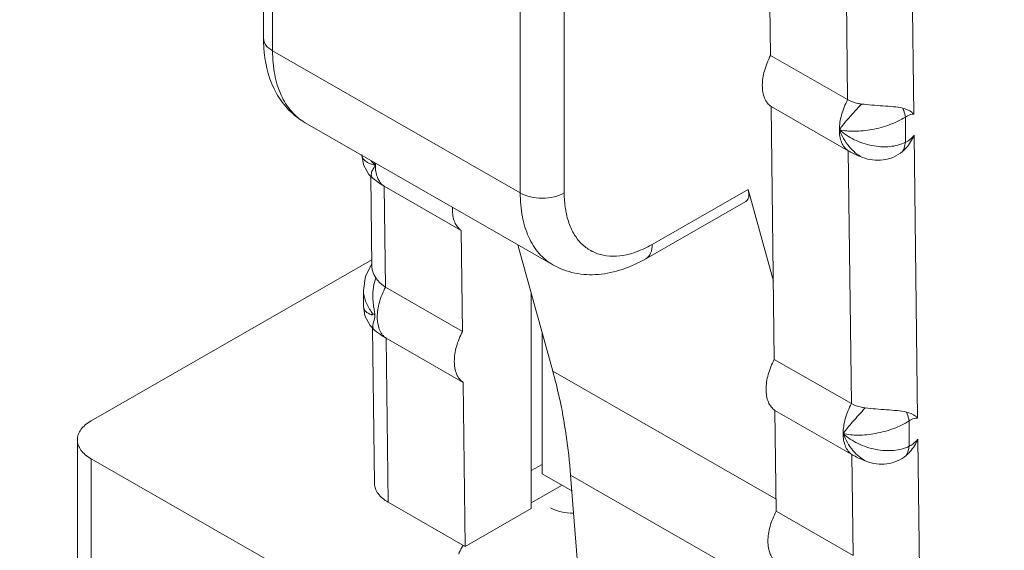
# Model space of a CAD drawing. Header units: centimetres. Extents: x -24.5 to 49.7, y -16.6 to 18.4.
# Tile 90 of 248: x -17.654 to -17.209, y -6.941 to -6.701. Entities that reach past the tile are written whole.
import ezdxf

# ---------------------------------------------------------------- set-up
doc = ezdxf.new("R2010")
doc.units = ezdxf.units.CM
doc.header["$MEASUREMENT"] = 0
doc.layers.add('layer 1', color=7, linetype='Continuous')

msp = doc.modelspace()

# ---------------------------------------------------------------- linework, layer by layer
at = {"layer": 'layer 1', "color": 1, "lineweight": 0}
msp.add_open_spline([(24.98821, 18.39808), (24.98821, 18.39808), (24.98821, -16.60193), (24.98821, -16.60193), (24.98821, -16.60193), (-24.51772, -16.60193), (-24.51772, -16.60193), (-24.51772, -16.60193), (-24.51772, 18.39808), (-24.51772, 18.39808), (-24.51772, 18.39808), (24.98821, 18.39808), (24.98821, 18.39808)], degree=3, knots=[0, 0, 0, 0, 0.25, 0.25, 0.25, 0.5, 0.5, 0.5, 0.75, 0.75, 0.75, 1, 1, 1, 1], dxfattribs=at)
at = {"layer": 'layer 1', "color": 5, "lineweight": 0}
msp.add_open_spline([(-23.26688, 17.18067), (-23.26688, 17.18067), (-23.26688, -15.60944), (-23.26688, -15.60944), (-23.26688, -15.60944), (23.98644, -15.60944), (23.98644, -15.60944)], degree=3, knots=[0, 0, 0, 0, 0.5, 0.5, 0.5, 1, 1, 1, 1], dxfattribs=at)
at = {"layer": 'layer 1', "lineweight": 9}
for points in [[(-18.95873, -7.952), (-18.95873, -7.952), (-13.17496, -4.63457), (-13.17496, -4.63457)], [(-18.91328, -7.95642), (-18.91328, -7.95642), (-13.12951, -4.63898), (-13.12951, -4.63898)], [(-17.5435, -6.70936), (-17.5435, -6.70936), (-17.5435, -6.61039), (-17.5435, -6.61039)], [(-17.53939, -6.61609), (-17.53939, -6.61609), (-17.53939, -6.71506), (-17.53939, -6.71506)], [(-17.31512, -6.67161), (-17.31512, -6.67161), (-17.31455, -6.71715), (-17.31455, -6.71715)], [(-17.42759, -6.77919), (-17.42759, -6.77919), (-17.42759, -6.68021), (-17.42759, -6.68021)], [(-17.40771, -6.68021), (-17.40771, -6.68021), (-17.40771, -6.77919), (-17.40771, -6.77919)], [(-17.24988, -6.74368), (-17.24988, -6.74368), (-17.25061, -6.68453), (-17.25061, -6.68453)], [(-17.27977, -6.7371), (-17.27977, -6.7371), (-17.28033, -6.69156), (-17.28033, -6.69156)], [(-17.53939, -6.71506), (-17.53939, -6.71506), (-17.42759, -6.77919), (-17.42759, -6.77919)], [(-17.31455, -6.71715), (-17.31455, -6.71715), (-17.27977, -6.7371), (-17.27977, -6.7371)], [(-17.31427, -6.7402), (-17.31427, -6.7402), (-17.31286, -6.85434), (-17.31286, -6.85434)], [(-17.27949, -6.76015), (-17.27949, -6.76015), (-17.31427, -6.7402), (-17.31427, -6.7402)], [(-17.41286, -6.81164), (-17.41286, -6.81164), (-17.52466, -6.74752), (-17.52466, -6.74752)], [(-17.25369, -6.74499), (-17.25369, -6.74499), (-17.25369, -6.75634), (-17.25369, -6.75634)], [(-17.24818, -6.88086), (-17.24818, -6.88086), (-17.24976, -6.75313), (-17.24976, -6.75313)], [(-17.27808, -6.87429), (-17.27808, -6.87429), (-17.27949, -6.76015), (-17.27949, -6.76015)], [(-17.49916, -6.7618), (-17.49916, -6.7618), (-17.49835, -6.76651), (-17.49835, -6.76651)], [(-17.49483, -6.76484), (-17.49425, -6.7655), (-17.49363, -6.76613), (-17.49299, -6.76672)], [(-17.49341, -6.76554), (-17.49327, -6.76594), (-17.49313, -6.76633), (-17.49299, -6.76672)], [(-17.49296, -6.76577), (-17.49298, -6.76609), (-17.49299, -6.76641), (-17.49299, -6.76672)], [(-17.49835, -6.76651), (-17.49835, -6.76651), (-17.49591, -6.77081), (-17.49591, -6.77081)], [(-17.49591, -6.77081), (-17.49591, -6.77081), (-17.49414, -6.77258), (-17.49414, -6.77258)], [(-17.4951, -6.77161), (-17.4951, -6.77161), (-17.49459, -6.81246), (-17.49459, -6.81246)], [(-17.49414, -6.77258), (-17.493, -6.77353), (-17.49181, -6.77442), (-17.49057, -6.77523)], [(-17.49115, -6.77396), (-17.49091, -6.77433), (-17.49063, -6.7747), (-17.49033, -6.77503)], [(-17.49033, -6.77503), (-17.48993, -6.77547), (-17.48947, -6.77587), (-17.48897, -6.7762)], [(-17.48897, -6.7762), (-17.48897, -6.7762), (-17.49057, -6.77523), (-17.49057, -6.77523)], [(-17.48897, -6.7762), (-17.48897, -6.7762), (-17.48841, -6.82174), (-17.48841, -6.82174)], [(-17.45419, -6.79615), (-17.45419, -6.79615), (-17.48897, -6.7762), (-17.48897, -6.7762)], [(-17.36796, -6.80243), (-17.36796, -6.80243), (-17.32474, -6.77765), (-17.32474, -6.77765)], [(-17.32573, -6.78302), (-17.32436, -6.78223), (-17.32401, -6.7803), (-17.32474, -6.77765)], [(-17.3133, -6.81907), (-17.3133, -6.81907), (-17.32474, -6.77765), (-17.32474, -6.77765)], [(-17.3709, -6.80893), (-17.3709, -6.80893), (-17.32573, -6.78302), (-17.32573, -6.78302)], [(-17.45818, -6.78573), (-17.45819, -6.78604), (-17.4582, -6.78636), (-17.4582, -6.78667)], [(-17.45363, -6.84169), (-17.45363, -6.84169), (-17.45419, -6.79615), (-17.45419, -6.79615)], [(-17.42865, -6.80258), (-17.42865, -6.80258), (-17.41287, -6.8597), (-17.41287, -6.8597)], [(-17.62137, -6.88211), (-17.62137, -6.88211), (-17.49463, -6.80941), (-17.49463, -6.80941)], [(-17.49461, -6.81124), (-17.49461, -6.81124), (-17.49742, -6.8168), (-17.49742, -6.8168)], [(-17.49459, -6.81246), (-17.49459, -6.81278), (-17.49456, -6.81309), (-17.4945, -6.8134)], [(-17.49742, -6.8168), (-17.49742, -6.8168), (-17.49835, -6.82319), (-17.49835, -6.82319)], [(-17.49835, -6.83037), (-17.49835, -6.83037), (-17.49835, -6.82318), (-17.49835, -6.82318)], [(-17.48841, -6.82174), (-17.48841, -6.82174), (-17.45363, -6.84169), (-17.45363, -6.84169)], [(-17.42262, -6.92168), (-17.42262, -6.92168), (-17.42262, -6.82443), (-17.42262, -6.82443)], [(-17.49833, -6.83073), (-17.49833, -6.83073), (-17.49835, -6.83037), (-17.49835, -6.83037)], [(-17.49835, -6.83037), (-17.49835, -6.83037), (-17.49768, -6.83466), (-17.49768, -6.83466)], [(-17.49833, -6.83073), (-17.49831, -6.83091), (-17.49827, -6.83108), (-17.49821, -6.83125)], [(-17.49485, -6.83274), (-17.49485, -6.83274), (-17.49441, -6.83343), (-17.49441, -6.83343)], [(-17.49768, -6.83466), (-17.49768, -6.83466), (-17.49534, -6.83906), (-17.49534, -6.83906)], [(-17.49441, -6.83343), (-17.49441, -6.83343), (-17.49424, -6.83375), (-17.49424, -6.83375)], [(-17.49322, -6.83406), (-17.4932, -6.83426), (-17.49318, -6.83447), (-17.49318, -6.83468)], [(-17.49534, -6.83906), (-17.49534, -6.83906), (-17.49337, -6.8411), (-17.49337, -6.8411)], [(-17.49425, -6.84019), (-17.49425, -6.84019), (-17.49339, -6.91036), (-17.49339, -6.91036)], [(-17.49335, -6.84112), (-17.4922, -6.84209), (-17.49098, -6.84299), (-17.48972, -6.84382)], [(-17.49031, -6.84254), (-17.49006, -6.84292), (-17.48979, -6.84329), (-17.48948, -6.84362)], [(-17.48812, -6.84479), (-17.48812, -6.84479), (-17.48972, -6.84382), (-17.48972, -6.84382)], [(-17.48948, -6.84362), (-17.48908, -6.84406), (-17.48862, -6.84446), (-17.48812, -6.84479)], [(-17.48812, -6.84479), (-17.48812, -6.84479), (-17.48721, -6.91882), (-17.48721, -6.91882)], [(-17.45335, -6.86474), (-17.45335, -6.86474), (-17.48812, -6.84479), (-17.48812, -6.84479)], [(-17.41765, -6.906), (-17.41765, -6.906), (-17.41765, -6.8424), (-17.41765, -6.8424)], [(-17.31286, -6.85434), (-17.31286, -6.85434), (-17.27808, -6.87429), (-17.27808, -6.87429)], [(-17.41287, -6.8597), (-17.41287, -6.8597), (-17.31208, -6.91751), (-17.31208, -6.91751)], [(-17.45243, -6.93877), (-17.45243, -6.93877), (-17.45335, -6.86474), (-17.45335, -6.86474)], [(-17.31258, -6.87738), (-17.31258, -6.87738), (-17.31202, -6.92292), (-17.31202, -6.92292)], [(-17.2778, -6.89733), (-17.2778, -6.89733), (-17.31258, -6.87738), (-17.31258, -6.87738)], [(-17.25199, -6.88216), (-17.25199, -6.88216), (-17.25199, -6.89353), (-17.25199, -6.89353)], [(-17.62755, -6.89066), (-17.62755, -6.89066), (-17.62755, -7.18847), (-17.62755, -7.18847)], [(-17.24733, -6.94945), (-17.24733, -6.94945), (-17.24806, -6.8903), (-17.24806, -6.8903)], [(-17.62137, -6.89921), (-17.62137, -6.89921), (-17.62137, -7.18493), (-17.62137, -7.18493)], [(-17.62137, -6.89921), (-17.62137, -6.89921), (-17.3723, -7.04207), (-17.3723, -7.04207)], [(-17.27723, -6.94287), (-17.27723, -6.94287), (-17.2778, -6.89733), (-17.2778, -6.89733)], [(-17.41765, -6.90173), (-17.41765, -6.90173), (-17.42262, -6.90457), (-17.42262, -6.90457)], [(-17.40428, -6.91367), (-17.40428, -6.91367), (-17.41765, -6.906), (-17.41765, -6.906)], [(-17.40484, -6.90667), (-17.40484, -6.90667), (-17.39872, -6.98417), (-17.39872, -6.98417)], [(-17.31155, -6.96018), (-17.31155, -6.96018), (-17.40484, -6.90667), (-17.40484, -6.90667)], [(-17.40866, -6.91116), (-17.40866, -6.91116), (-17.42262, -6.91916), (-17.42262, -6.91916)], [(-17.48721, -6.91882), (-17.48721, -6.91882), (-17.45243, -6.93877), (-17.45243, -6.93877)], [(-17.45243, -6.93877), (-17.45243, -6.93877), (-17.42262, -6.92168), (-17.42262, -6.92168)], [(-17.31202, -6.92292), (-17.31202, -6.92292), (-17.27723, -6.94287), (-17.27723, -6.94287)]]:
    msp.add_open_spline(points, degree=3, dxfattribs=at)
for points, knots in [([(-17.54319, -6.71574), (-17.54324, -6.71522), (-17.54329, -6.71469), (-17.54333, -6.71417), (-17.54345, -6.71256), (-17.5435, -6.71096), (-17.5435, -6.70936)], [0, 0, 0, 0, 0.5, 0.5, 0.5, 1, 1, 1, 1]), ([(-17.5435, -6.70936), (-17.5435, -6.71045), (-17.54307, -6.71154), (-17.54244, -6.71245), (-17.54165, -6.71356), (-17.54054, -6.71439), (-17.53939, -6.71506)], [0, 0, 0, 0, 0.5, 0.5, 0.5, 1, 1, 1, 1]), ([(-17.52466, -6.74752), (-17.52736, -6.74597), (-17.52984, -6.74403), (-17.53201, -6.74179), (-17.53419, -6.73956), (-17.53604, -6.73702), (-17.53757, -6.7343), (-17.54076, -6.72864), (-17.54253, -6.72217), (-17.54319, -6.71574)], [0, 0, 0, 0, 0.333333, 0.333333, 0.333333, 0.666667, 0.666667, 0.666667, 1, 1, 1, 1]), ([(-17.53939, -6.71506), (-17.53939, -6.71866), (-17.5391, -6.72226), (-17.53842, -6.7258), (-17.53781, -6.72897), (-17.53689, -6.73209), (-17.53556, -6.73502), (-17.53435, -6.73767), (-17.53282, -6.74017), (-17.53091, -6.74235), (-17.52912, -6.7444), (-17.527, -6.74617), (-17.52466, -6.74752)], [0, 0, 0, 0, 0.25, 0.25, 0.25, 0.5, 0.5, 0.5, 0.75, 0.75, 0.75, 1, 1, 1, 1]), ([(-17.31455, -6.71715), (-17.31571, -6.71935), (-17.31666, -6.72166), (-17.31732, -6.72405), (-17.31791, -6.72623), (-17.31828, -6.72847), (-17.31828, -6.73072)], [0, 0, 0, 0, 0.5, 0.5, 0.5, 1, 1, 1, 1]), ([(-17.31828, -6.73072), (-17.31828, -6.73266), (-17.31801, -6.73466), (-17.31724, -6.73645), (-17.31692, -6.73722), (-17.3165, -6.73796), (-17.31597, -6.73861), (-17.31549, -6.73923), (-17.31491, -6.73977), (-17.31427, -6.7402)], [0, 0, 0, 0, 0.333333, 0.333333, 0.333333, 0.666667, 0.666667, 0.666667, 1, 1, 1, 1]), ([(-17.2835, -6.75067), (-17.2835, -6.74842), (-17.28314, -6.74618), (-17.28254, -6.744), (-17.28188, -6.74161), (-17.28093, -6.7393), (-17.27977, -6.7371)], [0, 0, 0, 0, 0.5, 0.5, 0.5, 1, 1, 1, 1]), ([(-17.2835, -6.75067), (-17.2822, -6.74882), (-17.28073, -6.7471), (-17.27924, -6.7454), (-17.27736, -6.74326), (-17.27545, -6.74116), (-17.27352, -6.73906)], [0, 0, 0, 0, 0.5, 0.5, 0.5, 1, 1, 1, 1]), ([(-17.27352, -6.73906), (-17.27409, -6.739), (-17.27466, -6.73891), (-17.27522, -6.73879), (-17.27681, -6.73846), (-17.27837, -6.73791), (-17.27977, -6.7371)], [0, 0, 0, 0, 0.5, 0.5, 0.5, 1, 1, 1, 1]), ([(-17.25485, -6.74095), (-17.25622, -6.74058), (-17.25764, -6.74042), (-17.25906, -6.74029), (-17.26066, -6.74015), (-17.26226, -6.74004), (-17.26386, -6.73993), (-17.26551, -6.73981), (-17.26716, -6.73968), (-17.26881, -6.73954), (-17.27038, -6.7394), (-17.27196, -6.73925), (-17.27352, -6.73906)], [0, 0, 0, 0, 0.25, 0.25, 0.25, 0.5, 0.5, 0.5, 0.75, 0.75, 0.75, 1, 1, 1, 1]), ([(-17.24988, -6.74368), (-17.25016, -6.74334), (-17.25048, -6.74304), (-17.25082, -6.74277), (-17.25198, -6.74185), (-17.25343, -6.74133), (-17.25485, -6.74095)], [0, 0, 0, 0, 0.5, 0.5, 0.5, 1, 1, 1, 1]), ([(-17.25485, -6.74095), (-17.25471, -6.74131), (-17.25456, -6.74167), (-17.25443, -6.74204), (-17.2541, -6.74299), (-17.25383, -6.74398), (-17.25369, -6.74499)], [0, 0, 0, 0, 0.5, 0.5, 0.5, 1, 1, 1, 1]), ([(-17.25369, -6.74499), (-17.25337, -6.74475), (-17.25305, -6.74454), (-17.2527, -6.74435), (-17.25184, -6.74388), (-17.25083, -6.74356), (-17.24988, -6.74368)], [0, 0, 0, 0, 0.5, 0.5, 0.5, 1, 1, 1, 1]), ([(-17.2835, -6.75067), (-17.2813, -6.75118), (-17.27903, -6.75137), (-17.27677, -6.75136), (-17.27409, -6.75136), (-17.27142, -6.75108), (-17.26878, -6.7506), (-17.26602, -6.75009), (-17.2633, -6.74935), (-17.26066, -6.74837), (-17.25823, -6.74748), (-17.25587, -6.74637), (-17.25369, -6.74499)], [0, 0, 0, 0, 0.25, 0.25, 0.25, 0.5, 0.5, 0.5, 0.75, 0.75, 0.75, 1, 1, 1, 1]), ([(-17.2835, -6.75067), (-17.28243, -6.75341), (-17.28096, -6.75601), (-17.27905, -6.75829), (-17.27738, -6.76029), (-17.27539, -6.76204), (-17.27308, -6.76318)], [0, 0, 0, 0, 0.5, 0.5, 0.5, 1, 1, 1, 1]), ([(-17.27949, -6.76015), (-17.28014, -6.75972), (-17.28071, -6.75918), (-17.2812, -6.75856), (-17.28172, -6.75791), (-17.28213, -6.75717), (-17.28246, -6.7564), (-17.28322, -6.75461), (-17.2835, -6.75261), (-17.2835, -6.75067)], [0, 0, 0, 0, 0.333333, 0.333333, 0.333333, 0.666667, 0.666667, 0.666667, 1, 1, 1, 1]), ([(-17.2835, -6.75067), (-17.28151, -6.75249), (-17.27921, -6.75398), (-17.27677, -6.75516), (-17.27423, -6.75639), (-17.27154, -6.75728), (-17.26878, -6.75781), (-17.26612, -6.75833), (-17.26338, -6.75851), (-17.26066, -6.75826), (-17.25824, -6.75803), (-17.25583, -6.75745), (-17.25369, -6.75634)], [0, 0, 0, 0, 0.25, 0.25, 0.25, 0.5, 0.5, 0.5, 0.75, 0.75, 0.75, 1, 1, 1, 1]), ([(-17.25497, -6.7605), (-17.2544, -6.76), (-17.25386, -6.75946), (-17.25335, -6.75889), (-17.25183, -6.7572), (-17.25062, -6.75522), (-17.24976, -6.75313)], [0, 0, 0, 0, 0.5, 0.5, 0.5, 1, 1, 1, 1]), ([(-17.25369, -6.75634), (-17.25373, -6.75671), (-17.25379, -6.75707), (-17.25387, -6.75744), (-17.25409, -6.7585), (-17.25445, -6.75955), (-17.25497, -6.7605)], [0, 0, 0, 0, 0.5, 0.5, 0.5, 1, 1, 1, 1]), ([(-17.24976, -6.75313), (-17.25031, -6.75385), (-17.25094, -6.75452), (-17.25165, -6.7551), (-17.25227, -6.75561), (-17.25295, -6.75606), (-17.25369, -6.75634)], [0, 0, 0, 0, 0.5, 0.5, 0.5, 1, 1, 1, 1]), ([(-17.27949, -6.76015), (-17.27901, -6.76042), (-17.27853, -6.76069), (-17.27804, -6.76094), (-17.27643, -6.76178), (-17.27477, -6.76252), (-17.27308, -6.76318)], [0, 0, 0, 0, 0.5, 0.5, 0.5, 1, 1, 1, 1]), ([(-17.27308, -6.76318), (-17.27015, -6.76432), (-17.26688, -6.76473), (-17.26371, -6.76431), (-17.2605, -6.76387), (-17.25736, -6.76258), (-17.25497, -6.7605)], [0, 0, 0, 0, 0.5, 0.5, 0.5, 1, 1, 1, 1]), ([(-17.49913, -6.7622), (-17.49907, -6.7627), (-17.49887, -6.76319), (-17.49859, -6.76362), (-17.49808, -6.7644), (-17.4973, -6.76497), (-17.49648, -6.76543), (-17.49537, -6.76604), (-17.49419, -6.76643), (-17.49299, -6.76672)], [0, 0, 0, 0, 0.333333, 0.333333, 0.333333, 0.666667, 0.666667, 0.666667, 1, 1, 1, 1]), ([(-17.49299, -6.76672), (-17.49341, -6.76733), (-17.49381, -6.76796), (-17.49416, -6.76863), (-17.49443, -6.76914), (-17.49466, -6.76968), (-17.49478, -6.77026), (-17.49488, -6.77069), (-17.49491, -6.77115), (-17.49479, -6.77158), (-17.49468, -6.77196), (-17.49444, -6.77232), (-17.49413, -6.77258)], [0, 0, 0, 0, 0.25, 0.25, 0.25, 0.5, 0.5, 0.5, 0.75, 0.75, 0.75, 1, 1, 1, 1]), ([(-17.49299, -6.76672), (-17.49299, -6.76741), (-17.49295, -6.76811), (-17.49287, -6.7688), (-17.49266, -6.77062), (-17.49214, -6.77244), (-17.49115, -6.77396)], [0, 0, 0, 0, 0.5, 0.5, 0.5, 1, 1, 1, 1]), ([(-17.41286, -6.81164), (-17.4152, -6.8103), (-17.41732, -6.80853), (-17.41911, -6.80648), (-17.42102, -6.80429), (-17.42255, -6.80179), (-17.42376, -6.79915), (-17.42509, -6.79621), (-17.42601, -6.79309), (-17.42662, -6.78993), (-17.4273, -6.78639), (-17.42759, -6.78278), (-17.42759, -6.77919)], [0, 0, 0, 0, 0.25, 0.25, 0.25, 0.5, 0.5, 0.5, 0.75, 0.75, 0.75, 1, 1, 1, 1]), ([(-17.42759, -6.77919), (-17.42617, -6.78), (-17.42462, -6.78056), (-17.42302, -6.78093), (-17.42126, -6.78135), (-17.41945, -6.78155), (-17.41765, -6.78155), (-17.41584, -6.78155), (-17.41404, -6.78135), (-17.41227, -6.78093), (-17.41068, -6.78056), (-17.40912, -6.78), (-17.40771, -6.77919)], [0, 0, 0, 0, 0.25, 0.25, 0.25, 0.5, 0.5, 0.5, 0.75, 0.75, 0.75, 1, 1, 1, 1]), ([(-17.37828, -6.80678), (-17.38208, -6.80777), (-17.38619, -6.80811), (-17.39006, -6.80734), (-17.39182, -6.80698), (-17.39355, -6.8064), (-17.39515, -6.80557), (-17.39673, -6.80476), (-17.3982, -6.80372), (-17.3995, -6.8025), (-17.40086, -6.80123), (-17.40203, -6.79977), (-17.40302, -6.7982), (-17.40409, -6.7965), (-17.40494, -6.79466), (-17.4056, -6.79277), (-17.40634, -6.7907), (-17.40684, -6.78855), (-17.40718, -6.78638), (-17.40755, -6.78399), (-17.40771, -6.78159), (-17.40771, -6.77919)], [0, 0, 0, 0, 0.142857, 0.142857, 0.142857, 0.285714, 0.285714, 0.285714, 0.428571, 0.428571, 0.428571, 0.571429, 0.571429, 0.571429, 0.714286, 0.714286, 0.714286, 0.857143, 0.857143, 0.857143, 1, 1, 1, 1]), ([(-17.45419, -6.79615), (-17.45484, -6.79572), (-17.45541, -6.79517), (-17.4559, -6.79456), (-17.45642, -6.79391), (-17.45684, -6.79318), (-17.45716, -6.79241), (-17.45792, -6.79061), (-17.4582, -6.78861), (-17.4582, -6.78667)], [0, 0, 0, 0, 0.333333, 0.333333, 0.333333, 0.666667, 0.666667, 0.666667, 1, 1, 1, 1]), ([(-17.36796, -6.80243), (-17.36881, -6.80293), (-17.36968, -6.80339), (-17.37056, -6.80383), (-17.37303, -6.80505), (-17.37561, -6.80607), (-17.37828, -6.80678)], [0, 0, 0, 0, 0.5, 0.5, 0.5, 1, 1, 1, 1]), ([(-17.36796, -6.80243), (-17.36796, -6.80379), (-17.36814, -6.80517), (-17.36873, -6.80643), (-17.3692, -6.80745), (-17.36994, -6.80838), (-17.3709, -6.80893)], [0, 0, 0, 0, 0.5, 0.5, 0.5, 1, 1, 1, 1]), ([(-17.3709, -6.80893), (-17.37425, -6.81085), (-17.37777, -6.81248), (-17.38143, -6.81371), (-17.38494, -6.81489), (-17.38856, -6.81568), (-17.39225, -6.81598), (-17.39581, -6.81628), (-17.39941, -6.81611), (-17.40293, -6.81538), (-17.40641, -6.81467), (-17.40979, -6.8134), (-17.41286, -6.81164)], [0, 0, 0, 0, 0.25, 0.25, 0.25, 0.5, 0.5, 0.5, 0.75, 0.75, 0.75, 1, 1, 1, 1]), ([(-17.4945, -6.8134), (-17.49445, -6.81373), (-17.49437, -6.81406), (-17.49428, -6.81438), (-17.49393, -6.81551), (-17.49339, -6.81659), (-17.49277, -6.81758)], [0, 0, 0, 0, 0.5, 0.5, 0.5, 1, 1, 1, 1]), ([(-17.49277, -6.81758), (-17.49323, -6.81891), (-17.49358, -6.82026), (-17.49382, -6.82165), (-17.49394, -6.82233), (-17.49403, -6.82304), (-17.49408, -6.82373), (-17.49414, -6.82444), (-17.49416, -6.82514), (-17.49415, -6.82584), (-17.49415, -6.82654), (-17.49412, -6.82725), (-17.49406, -6.82795), (-17.49401, -6.82864), (-17.49393, -6.82934), (-17.49384, -6.83004), (-17.49375, -6.83072), (-17.49365, -6.83141), (-17.49351, -6.83209), (-17.49338, -6.83274), (-17.49322, -6.83339), (-17.49322, -6.83406)], [0, 0, 0, 0, 0.142857, 0.142857, 0.142857, 0.285714, 0.285714, 0.285714, 0.428571, 0.428571, 0.428571, 0.571429, 0.571429, 0.571429, 0.714286, 0.714286, 0.714286, 0.857143, 0.857143, 0.857143, 1, 1, 1, 1]), ([(-17.49277, -6.81758), (-17.49251, -6.81801), (-17.49222, -6.81841), (-17.4919, -6.81879), (-17.49094, -6.81998), (-17.48973, -6.82099), (-17.48841, -6.82174)], [0, 0, 0, 0, 0.5, 0.5, 0.5, 1, 1, 1, 1]), ([(-17.49835, -6.82319), (-17.49835, -6.82486), (-17.498, -6.82654), (-17.49741, -6.8281), (-17.49677, -6.82976), (-17.49586, -6.83129), (-17.49485, -6.83274)], [0, 0, 0, 0, 0.5, 0.5, 0.5, 1, 1, 1, 1]), ([(-17.48841, -6.82174), (-17.48957, -6.82394), (-17.49051, -6.82625), (-17.49117, -6.82864), (-17.49177, -6.83082), (-17.49214, -6.83306), (-17.49214, -6.83531)], [0, 0, 0, 0, 0.5, 0.5, 0.5, 1, 1, 1, 1]), ([(-17.49424, -6.83375), (-17.49419, -6.83385), (-17.49416, -6.83399), (-17.49421, -6.83407), (-17.49424, -6.83413), (-17.49433, -6.83418), (-17.49441, -6.83419), (-17.49452, -6.83422), (-17.49463, -6.8342), (-17.49474, -6.83418), (-17.49486, -6.83415), (-17.49499, -6.83411), (-17.49511, -6.83407), (-17.49524, -6.83403), (-17.49537, -6.83397), (-17.49549, -6.83392), (-17.49562, -6.83386), (-17.49575, -6.8338), (-17.49587, -6.83374), (-17.4961, -6.83362), (-17.49632, -6.83349), (-17.49654, -6.83335), (-17.49675, -6.83321), (-17.49694, -6.83305), (-17.49712, -6.83288), (-17.4973, -6.83273), (-17.49746, -6.83256), (-17.49761, -6.83238), (-17.49788, -6.83204), (-17.49809, -6.83166), (-17.49821, -6.83125)], [0, 0, 0, 0, 0.1, 0.1, 0.1, 0.2, 0.2, 0.2, 0.3, 0.3, 0.3, 0.4, 0.4, 0.4, 0.5, 0.5, 0.5, 0.6, 0.6, 0.6, 0.7, 0.7, 0.7, 0.8, 0.8, 0.8, 0.9, 0.9, 0.9, 1, 1, 1, 1]), ([(-17.49322, -6.83406), (-17.49331, -6.83403), (-17.4934, -6.83401), (-17.49349, -6.83399), (-17.49374, -6.83392), (-17.49399, -6.83384), (-17.49424, -6.83375)], [0, 0, 0, 0, 0.5, 0.5, 0.5, 1, 1, 1, 1]), ([(-17.49318, -6.83468), (-17.49315, -6.83514), (-17.49327, -6.83559), (-17.49339, -6.83604), (-17.49348, -6.83641), (-17.49358, -6.83677), (-17.49368, -6.83712), (-17.49384, -6.83767), (-17.49403, -6.83822), (-17.49411, -6.8388), (-17.49417, -6.83923), (-17.49418, -6.83968), (-17.49405, -6.84011), (-17.49391, -6.84049), (-17.49367, -6.84085), (-17.49336, -6.84111)], [0, 0, 0, 0, 0.2, 0.2, 0.2, 0.4, 0.4, 0.4, 0.6, 0.6, 0.6, 0.8, 0.8, 0.8, 1, 1, 1, 1]), ([(-17.49214, -6.83531), (-17.49214, -6.836), (-17.4921, -6.8367), (-17.49202, -6.83739), (-17.49181, -6.8392), (-17.49129, -6.84103), (-17.49031, -6.84254)], [0, 0, 0, 0, 0.5, 0.5, 0.5, 1, 1, 1, 1]), ([(-17.45735, -6.85526), (-17.45735, -6.85301), (-17.45699, -6.85077), (-17.45639, -6.84859), (-17.45573, -6.8462), (-17.45479, -6.84389), (-17.45363, -6.84169)], [0, 0, 0, 0, 0.5, 0.5, 0.5, 1, 1, 1, 1]), ([(-17.31286, -6.85434), (-17.31402, -6.85652), (-17.31496, -6.85883), (-17.31562, -6.86124), (-17.31622, -6.86341), (-17.31659, -6.86565), (-17.31659, -6.86789)], [0, 0, 0, 0, 0.5, 0.5, 0.5, 1, 1, 1, 1]), ([(-17.45335, -6.86474), (-17.45399, -6.86431), (-17.45457, -6.86377), (-17.45505, -6.86315), (-17.45557, -6.8625), (-17.45599, -6.86176), (-17.45632, -6.86099), (-17.45708, -6.8592), (-17.45735, -6.8572), (-17.45735, -6.85526)], [0, 0, 0, 0, 0.333333, 0.333333, 0.333333, 0.666667, 0.666667, 0.666667, 1, 1, 1, 1]), ([(-17.41287, -6.8597), (-17.41185, -6.86339), (-17.41093, -6.8671), (-17.4101, -6.87084), (-17.40749, -6.88263), (-17.40579, -6.89464), (-17.40484, -6.90667)], [0, 0, 0, 0, 0.5, 0.5, 0.5, 1, 1, 1, 1]), ([(-17.31659, -6.86789), (-17.31659, -6.86984), (-17.31631, -6.87183), (-17.31555, -6.87363), (-17.31522, -6.8744), (-17.31481, -6.87514), (-17.31428, -6.8758), (-17.3138, -6.8764), (-17.31322, -6.87695), (-17.31258, -6.87738)], [0, 0, 0, 0, 0.333333, 0.333333, 0.333333, 0.666667, 0.666667, 0.666667, 1, 1, 1, 1]), ([(-17.28181, -6.88784), (-17.28181, -6.8856), (-17.28144, -6.88336), (-17.28085, -6.88119), (-17.28019, -6.87878), (-17.27924, -6.87647), (-17.27808, -6.87429)], [0, 0, 0, 0, 0.5, 0.5, 0.5, 1, 1, 1, 1]), ([(-17.28181, -6.88784), (-17.2805, -6.886), (-17.27903, -6.88428), (-17.27754, -6.88258), (-17.27567, -6.88044), (-17.27376, -6.87834), (-17.27183, -6.87624)], [0, 0, 0, 0, 0.5, 0.5, 0.5, 1, 1, 1, 1]), ([(-17.27183, -6.87624), (-17.2724, -6.87618), (-17.27296, -6.87608), (-17.27352, -6.87597), (-17.27511, -6.87564), (-17.27667, -6.87509), (-17.27808, -6.87429)], [0, 0, 0, 0, 0.5, 0.5, 0.5, 1, 1, 1, 1]), ([(-17.25316, -6.87812), (-17.25453, -6.87776), (-17.25595, -6.8776), (-17.25736, -6.87748), (-17.25896, -6.87733), (-17.26057, -6.87722), (-17.26217, -6.8771), (-17.26381, -6.87698), (-17.26547, -6.87686), (-17.26712, -6.87672), (-17.26869, -6.87658), (-17.27026, -6.87643), (-17.27183, -6.87624)], [0, 0, 0, 0, 0.25, 0.25, 0.25, 0.5, 0.5, 0.5, 0.75, 0.75, 0.75, 1, 1, 1, 1]), ([(-17.24818, -6.88086), (-17.24847, -6.88053), (-17.24878, -6.88022), (-17.24913, -6.87995), (-17.25029, -6.87904), (-17.25173, -6.87851), (-17.25316, -6.87812)], [0, 0, 0, 0, 0.5, 0.5, 0.5, 1, 1, 1, 1]), ([(-17.25199, -6.88216), (-17.25204, -6.88184), (-17.2521, -6.88152), (-17.25217, -6.88121), (-17.2524, -6.88015), (-17.25274, -6.87912), (-17.25316, -6.87812)], [0, 0, 0, 0, 0.5, 0.5, 0.5, 1, 1, 1, 1]), ([(-17.25199, -6.88216), (-17.25168, -6.88192), (-17.25135, -6.88171), (-17.251, -6.88152), (-17.25014, -6.88106), (-17.24914, -6.88074), (-17.24818, -6.88086)], [0, 0, 0, 0, 0.5, 0.5, 0.5, 1, 1, 1, 1]), ([(-17.62755, -6.89066), (-17.62755, -6.88986), (-17.6274, -6.88906), (-17.62714, -6.8883), (-17.62686, -6.88749), (-17.62644, -6.88673), (-17.62594, -6.88603), (-17.62538, -6.88526), (-17.62471, -6.88457), (-17.62399, -6.88394), (-17.62318, -6.88324), (-17.6223, -6.88264), (-17.62137, -6.88211)], [0, 0, 0, 0, 0.25, 0.25, 0.25, 0.5, 0.5, 0.5, 0.75, 0.75, 0.75, 1, 1, 1, 1]), ([(-17.28181, -6.88784), (-17.27961, -6.88835), (-17.27734, -6.88854), (-17.27508, -6.88854), (-17.2724, -6.88854), (-17.26972, -6.88826), (-17.26709, -6.88777), (-17.26433, -6.88726), (-17.26161, -6.88653), (-17.25897, -6.88556), (-17.25654, -6.88465), (-17.25418, -6.88354), (-17.25199, -6.88216)], [0, 0, 0, 0, 0.25, 0.25, 0.25, 0.5, 0.5, 0.5, 0.75, 0.75, 0.75, 1, 1, 1, 1]), ([(-17.62137, -6.89921), (-17.6223, -6.89868), (-17.62318, -6.89807), (-17.62399, -6.89738), (-17.62471, -6.89676), (-17.62538, -6.89606), (-17.62594, -6.89529), (-17.62644, -6.89459), (-17.62686, -6.89383), (-17.62714, -6.89302), (-17.6274, -6.89226), (-17.62755, -6.89146), (-17.62755, -6.89066)], [0, 0, 0, 0, 0.25, 0.25, 0.25, 0.5, 0.5, 0.5, 0.75, 0.75, 0.75, 1, 1, 1, 1]), ([(-17.25199, -6.89353), (-17.25414, -6.89463), (-17.25655, -6.89521), (-17.25897, -6.89544), (-17.26169, -6.8957), (-17.26442, -6.89551), (-17.26709, -6.89499), (-17.26985, -6.89445), (-17.27254, -6.89356), (-17.27508, -6.89233), (-17.27752, -6.89115), (-17.27981, -6.88966), (-17.28181, -6.88784)], [0, 0, 0, 0, 0.25, 0.25, 0.25, 0.5, 0.5, 0.5, 0.75, 0.75, 0.75, 1, 1, 1, 1]), ([(-17.27139, -6.90036), (-17.27369, -6.89922), (-17.27569, -6.89747), (-17.27735, -6.89547), (-17.27927, -6.89319), (-17.28073, -6.89058), (-17.28181, -6.88784)], [0, 0, 0, 0, 0.5, 0.5, 0.5, 1, 1, 1, 1]), ([(-17.2778, -6.89733), (-17.27844, -6.8969), (-17.27902, -6.89635), (-17.2795, -6.89575), (-17.28002, -6.89509), (-17.28044, -6.89435), (-17.28077, -6.89358), (-17.28153, -6.89178), (-17.28181, -6.88979), (-17.28181, -6.88784)], [0, 0, 0, 0, 0.333333, 0.333333, 0.333333, 0.666667, 0.666667, 0.666667, 1, 1, 1, 1]), ([(-17.24806, -6.8903), (-17.24892, -6.8924), (-17.25014, -6.89438), (-17.25165, -6.89607), (-17.25216, -6.89664), (-17.2527, -6.89717), (-17.25328, -6.89767)], [0, 0, 0, 0, 0.5, 0.5, 0.5, 1, 1, 1, 1]), ([(-17.25199, -6.89353), (-17.25163, -6.89338), (-17.2513, -6.89321), (-17.25097, -6.89301), (-17.24984, -6.89232), (-17.24887, -6.89135), (-17.24806, -6.8903)], [0, 0, 0, 0, 0.5, 0.5, 0.5, 1, 1, 1, 1]), ([(-17.25199, -6.89353), (-17.25204, -6.89389), (-17.2521, -6.89425), (-17.25218, -6.89461), (-17.25239, -6.89568), (-17.25275, -6.89672), (-17.25328, -6.89767)], [0, 0, 0, 0, 0.5, 0.5, 0.5, 1, 1, 1, 1]), ([(-17.2778, -6.89733), (-17.27732, -6.8976), (-17.27683, -6.89786), (-17.27635, -6.89811), (-17.27474, -6.89896), (-17.27307, -6.8997), (-17.27139, -6.90036)], [0, 0, 0, 0, 0.5, 0.5, 0.5, 1, 1, 1, 1]), ([(-17.25328, -6.89767), (-17.25567, -6.89976), (-17.2588, -6.90105), (-17.26201, -6.90148), (-17.26519, -6.90191), (-17.26845, -6.9015), (-17.27139, -6.90036)], [0, 0, 0, 0, 0.5, 0.5, 0.5, 1, 1, 1, 1]), ([(-17.49339, -6.91036), (-17.49337, -6.91115), (-17.49322, -6.91194), (-17.49296, -6.9127), (-17.49268, -6.9135), (-17.49225, -6.91425), (-17.49176, -6.91494), (-17.49119, -6.9157), (-17.49053, -6.91639), (-17.48981, -6.91701), (-17.48901, -6.9177), (-17.48813, -6.9183), (-17.48721, -6.91882)], [0, 0, 0, 0, 0.25, 0.25, 0.25, 0.5, 0.5, 0.5, 0.75, 0.75, 0.75, 1, 1, 1, 1]), ([(-17.41392, -6.92135), (-17.41244, -6.9222), (-17.4108, -6.92278), (-17.40913, -6.92315), (-17.40728, -6.92357), (-17.40538, -6.92375), (-17.4035, -6.92371)], [0, 0, 0, 0, 0.5, 0.5, 0.5, 1, 1, 1, 1]), ([(-17.31202, -6.92292), (-17.31318, -6.92511), (-17.31412, -6.92742), (-17.31478, -6.92982), (-17.31538, -6.932), (-17.31574, -6.93424), (-17.31574, -6.93648)], [0, 0, 0, 0, 0.5, 0.5, 0.5, 1, 1, 1, 1]), ([(-17.45332, -6.93832), (-17.45356, -6.93863), (-17.45378, -6.93896), (-17.45399, -6.93929), (-17.45458, -6.94022), (-17.45506, -6.94124), (-17.45535, -6.9423)], [0, 0, 0, 0, 0.5, 0.5, 0.5, 1, 1, 1, 1]), ([(-17.31574, -6.93648), (-17.31574, -6.93843), (-17.31546, -6.94042), (-17.3147, -6.94222), (-17.31438, -6.94299), (-17.31396, -6.94373), (-17.31344, -6.94438), (-17.31295, -6.94499), (-17.31238, -6.94553), (-17.31173, -6.94597)], [0, 0, 0, 0, 0.333333, 0.333333, 0.333333, 0.666667, 0.666667, 0.666667, 1, 1, 1, 1])]:
    msp.add_open_spline(points, degree=3, knots=knots, dxfattribs=at)

doc.saveas('drawing.dxf')
